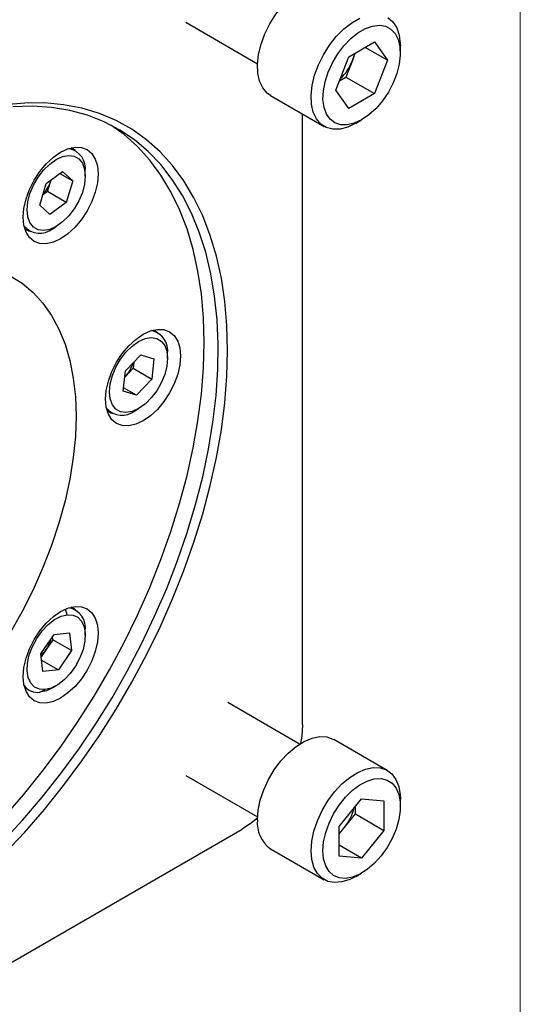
# Model space of a CAD drawing. Header units: millimetres. Extents: x 0 to 864, y 0 to 559.
# Tile 17 of 18: x 826 to 864, y 417 to 492. Entities that reach past the tile are written whole.
import ezdxf

# ---------------------------------------------------------------- set-up
doc = ezdxf.new("R2010")
doc.units = ezdxf.units.MM
doc.header["$LTSCALE"] = 2
doc.linetypes.add('SLD-Solid', pattern=[0])

# ---------------------------------------------------------------- blocks, each defined once
blk = doc.blocks.new('Block2')
at = {"color": 7, "linetype": 'SLD-Solid', "lineweight": 18}
blk.add_line((863.6, 558.8), (863.6, 0), dxfattribs=at)

msp = doc.modelspace()

# ---------------------------------------------------------------- linework, layer by layer
for p, q in [((838.3773, 491.4117), (843.7865, 488.2891)), ((850.6669, 488.8051), (852.6111, 489.9276)), ((852.6111, 489.9276), (853.5833, 488.5444)), ((854.5576, 489.1068), (854.5576, 489.6252)), ((849.6947, 486.2996), (850.6669, 488.8051)), ((850.942, 488.5358), (851.156, 489.0875)), ((853.5833, 488.5444), (851.8992, 489.5166)), ((850.942, 488.5358), (850.4559, 487.283)), ((853.5833, 488.5444), (852.6111, 486.0388)), ((849.9667, 487.0006), (850.4559, 487.283)), ((850.4559, 487.283), (852.6111, 486.0388)), ((844.7678, 485.8895), (848.8089, 483.5566)), ((850.6669, 484.9164), (849.6947, 486.2996)), ((852.6111, 486.0388), (850.6669, 484.9164)), ((847.1786, 438.4148), (847.1786, 484.4978)), ((851.1905, 483.7927), (851.6395, 484.052)), ((830.0743, 481.7291), (829.7261, 481.9301)), ((827.8437, 479.242), (829.0866, 480.1491)), ((828.8826, 480.0003), (829.8502, 479.4417)), ((829.0866, 480.1491), (829.8502, 479.4417)), ((830.7993, 479.8001), (830.7993, 480.1266)), ((827.3643, 477.6276), (827.8437, 479.242)), ((827.9567, 478.6436), (828.1963, 479.4509)), ((828.1963, 479.4509), (828.2147, 479.5128)), ((828.2135, 479.512), (828.1963, 479.4509)), ((829.8502, 479.4417), (829.3709, 477.8272)), ((827.9567, 478.6436), (827.5856, 478.3728)), ((829.3709, 477.8272), (827.9567, 478.6436)), ((829.3709, 477.8272), (828.1279, 476.9201)), ((828.1279, 476.9201), (827.3643, 477.6276)), ((826.2264, 475.8677), (826.5746, 475.6667)), ((828.3248, 475.8402), (828.6076, 476.0036)), ((836.2875, 467.9944), (835.9393, 468.1954)), ((833.8255, 465.1065), (834.9836, 466.3296)), ((834.4498, 465.7659), (834.4012, 465.3099)), ((834.9836, 466.3296), (835.9786, 466.0231)), ((835.9786, 466.0231), (835.8154, 464.4935)), ((837.0125, 466.0654), (837.0125, 466.392)), ((833.6624, 463.5769), (833.8255, 465.1065)), ((833.8222, 464.6983), (834.4012, 465.3099)), ((834.4012, 465.3099), (835.8154, 464.4935)), ((833.7769, 464.6505), (833.8222, 464.6983)), ((833.8222, 464.6983), (833.777, 464.652)), ((835.8154, 464.4935), (834.6573, 463.2703)), ((834.6573, 463.2703), (833.6624, 463.5769)), ((834.6573, 463.2703), (833.6893, 463.8292)), ((832.4396, 462.1331), (832.7878, 461.9321)), ((834.538, 462.1056), (834.8208, 462.2689)), ((830.0743, 447.0862), (829.7261, 447.2872)), ((829.4453, 446.7145), (829.3031, 447.1438)), ((827.4488, 443.7765), (828.4431, 445.2323)), ((828.3515, 444.8234), (828.323, 445.0564)), ((828.4431, 445.2323), (829.6016, 445.3476)), ((829.6016, 445.3476), (829.7658, 444.007)), ((830.7993, 445.1572), (830.7993, 445.4837)), ((828.3515, 444.8234), (827.8544, 444.0955)), ((829.7658, 444.007), (828.3515, 444.8234)), ((827.6129, 442.4359), (827.4488, 443.7765)), ((827.8544, 444.0955), (827.4773, 443.5435)), ((829.7658, 444.007), (828.7714, 442.5512)), ((827.5096, 443.2796), (828.7714, 442.5512)), ((828.7714, 442.5512), (827.6129, 442.4359)), ((828.3248, 441.1974), (828.6076, 441.3607)), ((826.2264, 441.2249), (826.5746, 441.0238)), ((827.3782, 440.868), (827.7692, 441.069)), ((846.9612, 436.9605), (841.552, 440.0831)), ((853.571, 434.9778), (849.5299, 437.3106)), ((838.3773, 434.5837), (843.7865, 431.4611)), ((849.9552, 430.7445), (851.639, 432.8392)), ((851.639, 432.8392), (853.3228, 432.6886)), ((853.3228, 432.6886), (853.3228, 430.4434)), ((854.5576, 432.2789), (854.5576, 432.7973)), ((850.3256, 430.6403), (851.1675, 431.6876)), ((851.1675, 431.6876), (851.1675, 432.2527)), ((851.1675, 431.6876), (853.3228, 430.4434)), ((802.7308, 407.5085), (842.6346, 430.5444)), ((849.9552, 428.4994), (849.9552, 430.7445)), ((849.9552, 430.1795), (850.3256, 430.6403)), ((853.3228, 430.4434), (851.639, 428.3488)), ((844.7678, 429.0615), (848.8089, 426.7286)), ((851.639, 428.3488), (849.9552, 429.3208)), ((851.639, 428.3488), (849.9552, 428.4994)), ((851.1905, 426.9647), (851.6395, 427.224))]:
    msp.add_line(p, q)
at = {"flags": 128}
for points in [[(844.7678, 485.8895), (844.516, 486.0695), (844.1834, 486.4594), (843.9461, 486.9634), (843.8118, 487.5656), (843.7847, 488.2464), (843.8657, 488.9841), (844.0523, 489.7548), (844.3384, 490.5339), (844.7148, 491.2963), (845.1695, 492.0175), (845.6877, 492.6742), (846.253, 493.2455), (846.847, 493.7129), (847.4507, 494.0614), (848.0448, 494.2799), (848.61, 494.3612), (849.1283, 494.3028), (849.5299, 494.1386)], [(853.6241, 491.7737), (854.0005, 491.446), (854.2866, 490.9972), (854.4732, 490.4418), (854.5542, 489.7978), (854.5576, 489.6252)], [(851.19, 483.7924), (850.5887, 483.5078), (850.0067, 483.3573), (849.4628, 483.3457), (848.9743, 483.4736), (848.5571, 483.7366), (848.2245, 484.1265), (847.9872, 484.6306), (847.8529, 485.2327), (847.8258, 485.9135), (847.9068, 486.6512), (848.0934, 487.4219), (848.3795, 488.201), (848.7559, 488.9634), (849.2106, 489.6846), (849.7288, 490.3413), (850.2941, 490.9126), (850.8881, 491.38), (851.4919, 491.7286)], [(851.639, 484.0517), (851.0867, 483.7937), (850.5543, 483.6669), (850.0611, 483.6758), (849.625, 483.8201), (849.2616, 484.0946), (848.9842, 484.4893), (848.8027, 484.99), (848.7237, 485.5786), (848.7501, 486.2339), (848.8809, 486.9321), (849.1114, 487.648), (849.4333, 488.3557), (849.8349, 489.0297), (850.3016, 489.6455), (850.8167, 490.181), (851.3616, 490.6168), (851.9164, 490.9371), (852.4613, 491.1304), (852.9764, 491.1896), (853.4432, 491.1127), (853.8447, 490.9024), (854.1666, 490.5662), (854.3971, 490.1165), (854.5279, 489.5693), (854.5543, 488.9446), (854.4753, 488.2648), (854.2938, 487.5545), (854.0164, 486.8395), (853.6531, 486.1455), (853.2169, 485.4976), (852.7237, 484.9193), (852.1914, 484.4315), (851.639, 484.0517)], [(851.1003, 489.0554), (851.0394, 488.8201), (850.942, 488.5358)], [(824.5952, 429.6113), (826.0961, 431.2362), (827.5523, 432.9438), (828.958, 434.727), (830.3074, 436.5789), (831.5952, 438.4918), (832.8162, 440.4581), (833.9654, 442.4698), (835.0383, 444.519), (836.0305, 446.5972), (836.938, 448.6962), (837.7571, 450.8075), (838.4847, 452.9226), (839.1176, 455.033), (839.6535, 457.1301), (840.09, 459.2056), (840.4256, 461.2511), (840.6587, 463.2583), (840.7886, 465.2192), (840.8145, 467.1258), (840.7366, 468.9705), (840.555, 470.7459), (840.2705, 472.4448), (839.8843, 474.0604), (839.3978, 475.5861), (838.8131, 477.0159), (838.1325, 478.3439), (837.3588, 479.5648), (836.495, 480.6737), (835.5447, 481.6662), (834.5117, 482.5382), (833.4001, 483.2862), (832.2144, 483.9073), (830.9593, 484.3988), (829.64, 484.7589), (828.2618, 484.9861), (826.8302, 485.0795), (825.3509, 485.0386)], [(841.5362, 466.6547), (841.4835, 468.5415), (841.3256, 470.3598), (841.0632, 472.1024), (840.6972, 473.7622), (840.2292, 475.3325), (839.6611, 476.8071), (838.9951, 478.1799), (838.2339, 479.4454), (837.3806, 480.5986), (836.4387, 481.6348), (835.4119, 482.5498), (834.3043, 483.34), (833.1204, 484.0021), (831.865, 484.5335), (830.5432, 484.9321), (829.1602, 485.1963), (827.7216, 485.3249), (826.2333, 485.3175), (824.7011, 485.1741)], [(839.7628, 467.2637), (839.7108, 469.1246), (839.5551, 470.918), (839.2962, 472.6367), (838.9353, 474.2737), (838.4737, 475.8225), (837.9134, 477.2768), (837.2565, 478.6307), (836.5058, 479.8789), (835.6642, 481.0163), (834.7352, 482.0383), (833.7225, 482.9407), (832.7192, 483.663)], [(831.773, 479.9727), (831.7186, 479.3042), (831.5577, 478.5985), (831.2963, 477.883), (830.9446, 477.185), (830.5159, 476.5313), (830.0269, 475.9472), (829.4964, 475.4551), (828.9446, 475.0738), (828.3928, 474.818), (827.8622, 474.6975), (827.3732, 474.7171), (826.9446, 474.8758), (826.5928, 475.1677), (826.3314, 475.5815), (826.1705, 476.1013), (826.1161, 476.7071), (826.1705, 477.3757), (826.3314, 478.0813), (826.5928, 478.7969), (826.9446, 479.4949), (827.3732, 480.1485), (827.8622, 480.7326), (828.3928, 481.2248), (828.9446, 481.6061), (829.4964, 481.8619), (830.0269, 481.9823), (830.5159, 481.9628), (830.9446, 481.804), (831.2963, 481.5121), (831.5577, 481.0983), (831.7186, 480.5786), (831.773, 479.9727)], [(828.6073, 481.0659), (829.095, 481.284), (829.5584, 481.3643), (829.974, 481.3026), (830.3211, 481.1022), (830.5822, 480.773), (830.7443, 480.3316), (830.7993, 479.8001), (830.7443, 479.2051), (830.5822, 478.5765), (830.3211, 477.9458), (829.974, 477.3446), (829.5584, 476.8031), (829.095, 476.3484), (828.6073, 476.0034), (828.1195, 475.7852), (827.6562, 475.705), (827.2406, 475.7666), (826.8935, 475.967), (826.6323, 476.2962), (826.4702, 476.7377), (826.4152, 477.2692), (826.4702, 477.8642), (826.6323, 478.4928), (826.8935, 479.1235), (827.2406, 479.7247), (827.6562, 480.2662), (828.1195, 480.7209), (828.6073, 481.0659)], [(825.1421, 472.2854), (826.0438, 471.7218), (826.8671, 471.0327), (827.6066, 470.2225), (828.2575, 469.2964), (828.8155, 468.2605), (829.2771, 467.1214), (829.6393, 465.8866), (829.8997, 464.5641), (830.0566, 463.1624), (830.109, 461.6907)], [(837.9862, 466.2381), (837.9318, 465.5695), (837.7709, 464.8639), (837.5095, 464.1483), (837.1578, 463.4503), (836.7292, 462.7967), (836.2402, 462.2126), (835.7096, 461.7204), (835.1578, 461.3391), (834.606, 461.0833), (834.0754, 460.9629), (833.5864, 460.9824), (833.1578, 461.1412), (832.806, 461.4331), (832.5446, 461.8468), (832.3837, 462.3666), (832.3293, 462.9725), (832.3837, 463.641), (832.5446, 464.3467), (832.806, 465.0622), (833.1578, 465.7602), (833.5864, 466.4138), (834.0754, 466.998), (834.606, 467.4901), (835.1578, 467.8714), (835.7096, 468.1272), (836.2402, 468.2477), (836.7292, 468.2281), (837.1578, 468.0694), (837.5095, 467.7775), (837.7709, 467.3637), (837.9318, 466.8439), (837.9862, 466.2381)], [(824.6698, 431.431), (826.1378, 433.1185), (827.5566, 434.8835), (828.9206, 436.7189), (830.2243, 438.6173), (831.4625, 440.571), (832.6301, 442.5721), (833.7225, 444.6127), (834.7352, 446.6844), (835.6642, 448.779), (836.5058, 450.888), (837.2565, 453.003), (837.9134, 455.1153), (838.4737, 457.2166), (838.9353, 459.2983), (839.2962, 461.352), (839.5551, 463.3696), (839.7108, 465.3428), (839.7628, 467.2637)], [(832.6284, 463.5346), (832.6834, 464.1295), (832.8455, 464.7582), (833.1067, 465.3889), (833.4538, 465.99), (833.8694, 466.5315), (834.3327, 466.9862), (834.8205, 467.3313), (835.3082, 467.5494), (835.7716, 467.6296), (836.1872, 467.568), (836.5343, 467.3676), (836.7954, 467.0384), (836.9575, 466.597), (837.0125, 466.0654), (836.9575, 465.4704), (836.7954, 464.8418), (836.5343, 464.2111), (836.1872, 463.6099), (835.7716, 463.0684), (835.3082, 462.6138), (834.8205, 462.2687), (834.3327, 462.0506), (833.8694, 461.9703), (833.4538, 462.032), (833.1067, 462.2324), (832.8455, 462.5616), (832.6834, 463.003), (832.6284, 463.5346)], [(824.7011, 428.6979), (826.2333, 430.3234), (827.7216, 432.0344), (829.1602, 433.824), (830.5432, 435.6849), (831.865, 437.6097), (833.1204, 439.5905), (834.3043, 441.6195), (835.4119, 443.6885), (836.4387, 445.7891), (837.3806, 447.9128), (838.2339, 450.0512), (838.9951, 452.1955), (839.6611, 454.3373), (840.2292, 456.4678), (840.6972, 458.5784), (841.0632, 460.6607), (841.3256, 462.7064), (841.4835, 464.707), (841.5362, 466.6547), (841.5362, 466.6547)], [(830.109, 461.6907), (830.0566, 460.1584), (829.8997, 458.5756), (829.6393, 456.9524), (829.2771, 455.2995), (828.8155, 453.6275), (828.2575, 451.9472), (827.6066, 450.2697), (826.8671, 448.6057), (826.0438, 446.966), (825.1421, 445.3613)], [(831.773, 445.3298), (831.7186, 444.6613), (831.5577, 443.9556), (831.2963, 443.2401), (830.9446, 442.5421), (830.5159, 441.8884), (830.0269, 441.3043), (829.4964, 440.8122), (828.9446, 440.4309), (828.3928, 440.1751), (827.8622, 440.0546), (827.3732, 440.0742), (826.9446, 440.2329), (826.5928, 440.5248), (826.3314, 440.9386), (826.1705, 441.4584), (826.1161, 442.0642), (826.1705, 442.7328), (826.3314, 443.4384), (826.5928, 444.154), (826.9446, 444.852), (827.3732, 445.5056), (827.8622, 446.0897), (828.3928, 446.5819), (828.9446, 446.9632), (829.4964, 447.219), (830.0269, 447.3394), (830.5159, 447.3199), (830.9446, 447.1611), (831.2963, 446.8692), (831.5577, 446.4555), (831.7186, 445.9357), (831.773, 445.3298)], [(827.7692, 441.069), (827.3395, 441.0949), (826.9734, 441.2611), (826.6892, 441.5591), (826.5011, 441.9742), (826.4187, 442.4854), (826.4461, 443.0671), (826.5818, 443.6902), (826.819, 444.3234), (827.146, 444.9349), (827.5462, 445.4941), (827.9996, 445.973), (828.4835, 446.3475), (828.9736, 446.5989), (829.4453, 446.7145)], [(829.4453, 446.7145), (829.875, 446.6886), (830.2412, 446.5224), (830.5254, 446.2243), (830.7134, 445.8093), (830.7958, 445.2981), (830.7685, 444.7164), (830.6328, 444.0933), (830.3955, 443.4601), (830.0686, 442.8486), (829.6684, 442.2893), (829.2149, 441.8105), (828.731, 441.4359), (828.2409, 441.1846), (827.7692, 441.069)], [(828.3248, 441.1974), (827.8744, 440.985), (827.3782, 440.868)], [(847.1786, 438.4148), (847.1226, 437.5617), (847.0313, 437.0046)], [(843.7813, 431.242), (843.8354, 431.9676), (843.996, 432.7324), (844.258, 433.5118), (844.6128, 434.2806), (845.0492, 435.0143), (845.5531, 435.6893), (846.1082, 436.2838), (846.6968, 436.7787), (847.3, 437.1582), (847.8982, 437.41), (848.4724, 437.526), (849.0041, 437.5025), (849.4761, 437.3404), (849.5299, 437.3106)], [(847.8224, 428.9091), (847.8765, 429.6347), (848.0371, 430.3995), (848.2991, 431.1789), (848.654, 431.9478), (849.0903, 432.6815), (849.5942, 433.3564), (850.1493, 433.9509), (850.7379, 434.4458), (851.3411, 434.8253), (851.9394, 435.0771), (852.5135, 435.1931), (853.0452, 435.1697), (853.5172, 435.0075), (853.9144, 434.7118), (854.2241, 434.292), (854.4362, 433.7618), (854.544, 433.138), (854.5576, 432.7973)], [(848.7204, 428.9091), (848.7732, 429.5774), (848.9295, 430.2824), (849.1837, 430.9987), (849.5267, 431.7004), (849.9461, 432.362), (850.4266, 432.9598), (850.9509, 433.472), (851.5001, 433.8803), (852.0544, 434.1697), (852.5936, 434.33), (853.0983, 434.3552), (853.5503, 434.2444), (853.9332, 434.0017), (854.2331, 433.6359), (854.4394, 433.1601), (854.5444, 432.5916), (854.5444, 431.9509), (854.4394, 431.2611), (854.2331, 430.5472), (853.9332, 429.835), (853.5503, 429.1503), (853.0983, 428.5177), (852.5936, 427.9601), (852.0544, 427.4978), (851.5001, 427.1474), (850.9509, 426.9215), (850.4266, 426.8284), (849.9461, 426.8713), (849.5267, 427.0488), (849.1837, 427.3545), (848.9295, 427.7772), (848.7732, 428.3017), (848.7204, 428.9091)], [(843.7833, 431.378), (843.3454, 431.0193), (842.6346, 430.5444)], [(850.3256, 430.6403), (850.1281, 430.4138), (849.9552, 430.2438)], [(851.1905, 426.9647), (850.7379, 426.7387), (850.1493, 426.554), (849.5942, 426.5075), (849.0903, 426.6007), (848.654, 426.8306), (848.2991, 427.1898), (848.0371, 427.6667), (847.8765, 428.246), (847.8224, 428.9091)]]:
    msp.add_lwpolyline(points, dxfattribs=at)
for centre, radius, start, end in [((847.2503, 489.957), 3.9558, 314.373407, 338.944287), ((829.2504, 480.3541), 1.5655, 351.645412, 78.19983), ((825.7415, 480.1891), 2.5634, 316.499709, 343.26277), ((827.3536, 477.0709), 1.5677, 221.882978, 308.282532), ((835.4636, 466.6194), 1.5655, 351.645412, 78.19983), ((831.9478, 466.4582), 2.5711, 316.803936, 343.465367), ((833.5668, 463.3362), 1.5677, 221.882979, 308.282532), ((829.2604, 445.7181), 1.5567, 351.340517, 78.504726), ((825.7678, 445.5335), 2.5341, 325.425774, 345.809312), ((825.9218, 445.3968), 2.3299, 311.454523, 326.04643), ((827.2045, 442.1049), 1.249, 215.400696, 277.997062), ((847.2489, 433.1268), 3.9558, 321.055867, 345.630189), ((846.1512, 431.0008), 2.3821, 174.188818, 234.499002)]:
    msp.add_arc(centre, radius, start, end)

# ---------------------------------------------------------------- block references
at = {"color": 7, "linetype": 'Continuous'}
msp.add_blockref('Block2', (0, 0), dxfattribs=at)

doc.saveas('drawing.dxf')
